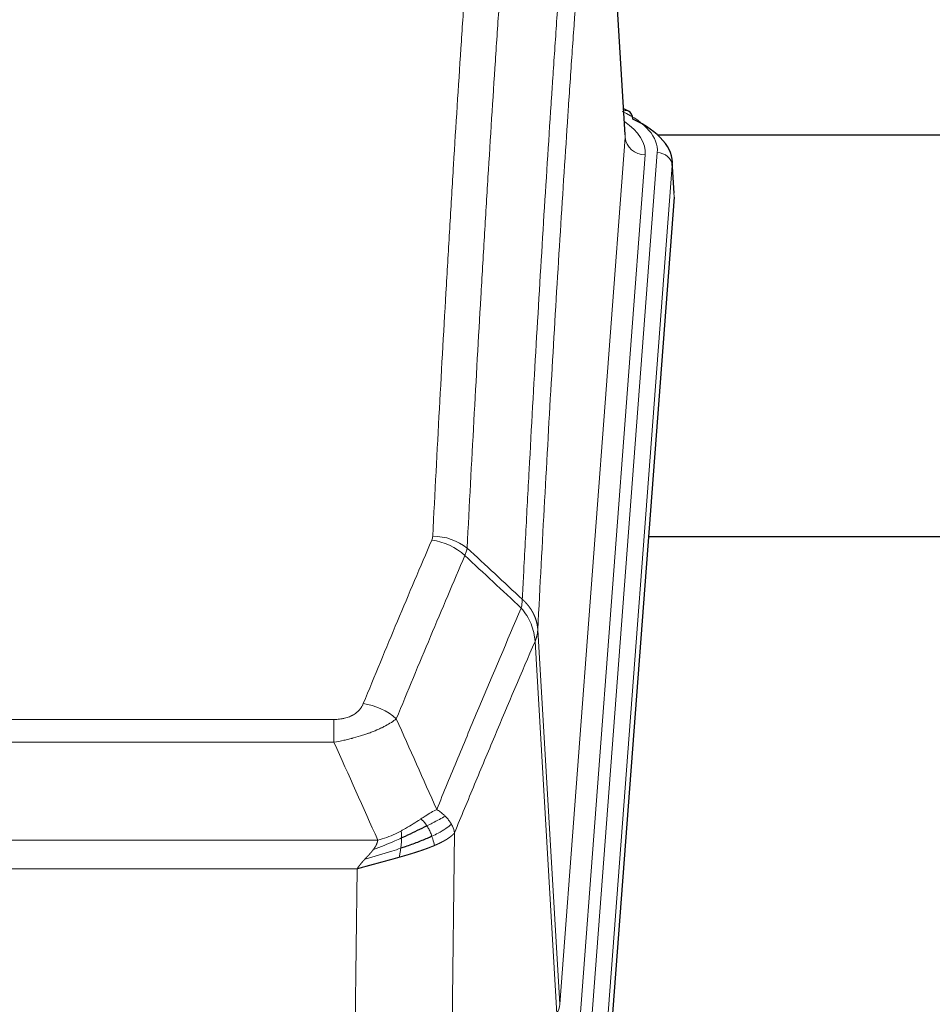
# Model space of a CAD drawing. Header units: inches. Extents: x 0 to 23760, y -13 to 16800.
# Tile 208 of 223: x 20161 to 20343, y 14300 to 14497. Entities that reach past the tile are written whole.
import ezdxf

# ---------------------------------------------------------------- set-up
doc = ezdxf.new("R2010")
doc.units = ezdxf.units.IN
doc.layers.add('254', color=7, linetype='Continuous', true_color=0xffffff)

msp = doc.modelspace()

# ---------------------------------------------------------------- linework, layer by layer
at = {"layer": '254', "color": 2, "linetype": 'Continuous', "lineweight": 25}
for p, q in [((20281.988, 14473.777), (20276.738, 14560.414)), ((20282.62, 14478.484), (20281.676, 14478.92)), ((20288.412, 14473.763), (20428.22, 14473.763)), ((20291.748, 14462.144), (20291.367, 14468.427)), ((20291.742, 14461.361), (20278.624, 14287.907)), ((20364.56, 14393.597), (20286.617, 14393.597))]:
    msp.add_line(p, q, dxfattribs=at)
at = {"layer": '254', "color": 110, "linetype": 'Continuous', "lineweight": 13}
for p, q in [((20281.984, 14473.202), (20276.736, 14559.791)), ((20268.917, 14300.429), (20281.984, 14473.202)), ((20275.257, 14296.85), (20288.367, 14470.21)), ((20285.976, 14469.775), (20272.909, 14297.002)), ((20291.361, 14467.64), (20278.251, 14294.28)), ((20291.742, 14461.361), (20291.361, 14467.64)), ((20264.541, 14375.105), (20268.917, 14300.429)), ((20268.336, 14298.52), (20263.984, 14372.772)), ((20018.549, 14357.224), (20223.891, 14357.224)), ((20223.891, 14352.661), (20223.891, 14357.224)), ((20223.891, 14352.661), (20018.549, 14352.661)), ((20247.942, 14334.627), (20246.984, 14258.977)), ((20009.817, 14333.181), (20232.623, 14333.181)), ((20228.51, 14327.437), (20013.93, 14327.437)), ((20227.541, 14250.942), (20228.51, 14327.437))]:
    msp.add_line(p, q, dxfattribs=at)
for centre, major_axis, ratio, start_param, end_param in [((20264.348, 14470.584), (24.034, 0.016), 0.461198, 6.2480186, 7.0671317), ((20281.362, 14475.761), (1.258, 2.724), 0.6272114, 6.2831797, 6.7581181), ((20261.956, 14470.149), (24.034, 0.016), 0.461198, 6.2480186, 6.8801307), ((20285.976, 14473.323), (3.989, -0.302), 0.8864705, 3.2608937, 4.7793301), ((20288.367, 14467.549), (2.991, -0.226), 0.8864705, 0.119301, 1.6377375), ((20243.587, 14385.476), (-9.987, 0.512), 0.8285973, 3.9974013, 4.7548106), ((20243.399, 14384.685), (-9.188, 3.948), 0.8056434, 4.2999866, 5.045624), ((20229.738, 14352.223), (9.245, -3.812), 0.7933159, 1.14397, 1.886928), ((20248.891, 14300.941), (-20.038, 0.241), 0.4621297, 2.903225, 3.1123764)]:
    msp.add_ellipse(centre, major_axis=major_axis, ratio=ratio, start_param=start_param, end_param=end_param, dxfattribs=at)
at = {"layer": '254', "color": 2, "linetype": 'Continuous', "lineweight": 25}
for centre, major_axis, ratio, start_param, end_param in [((20281.362, 14475.761), (1.258, 2.724), 0.6272114, 5.3993548, 6.2831797), ((20264.348, 14467.923), (27.03, 0.194), 0.4633579, 6.2451225, 7.0642357)]:
    msp.add_ellipse(centre, major_axis=major_axis, ratio=ratio, start_param=start_param, end_param=end_param, dxfattribs=at)
at = {"layer": '254', "color": 110, "linetype": 'Continuous', "lineweight": 13}
for points, knots in [([(20243.587, 14393.766), (20244.025, 14402.344), (20244.915, 14419.263), (20245.836, 14435.705), (20246.538, 14447.858), (20246.774, 14451.879), (20247.249, 14459.862), (20247.489, 14463.824), (20248.215, 14475.619), (20248.706, 14483.36), (20249.329, 14492.885), (20249.455, 14494.782), (20249.706, 14498.56), (20250.084, 14504.205), (20250.467, 14509.779), (20251.237, 14520.833), (20252.28, 14535.323), (20253.887, 14556.307), (20254.988, 14569.797), (20255.545, 14576.417)], [0, 0, 0, 0, 0.125, 0.25, 0.25, 0.3125, 0.3125, 0.375, 0.375, 0.5, 0.5, 0.53125, 0.53125, 0.5625, 0.625, 0.625, 0.75, 0.875, 1, 1, 1, 1]), ([(20262.429, 14573.828), (20261.87, 14567.215), (20260.768, 14553.741), (20259.159, 14532.78), (20258.115, 14518.308), (20257.343, 14507.266), (20256.96, 14501.699), (20256.581, 14496.061), (20256.33, 14492.287), (20256.204, 14490.392), (20255.58, 14480.879), (20255.088, 14473.146), (20254.362, 14461.365), (20254.122, 14457.408), (20253.645, 14449.434), (20253.409, 14445.418), (20252.706, 14433.279), (20251.784, 14416.857), (20250.893, 14399.958), (20250.454, 14391.389)], [0, 0, 0, 0, 0.125, 0.25, 0.375, 0.375, 0.4375, 0.46875, 0.46875, 0.5, 0.5, 0.625, 0.625, 0.6875, 0.6875, 0.75, 0.75, 0.875, 1, 1, 1, 1]), ([(20261.451, 14381.167), (20261.507, 14382.257), (20261.563, 14383.346), (20261.675, 14385.519), (20261.843, 14388.772), (20262.239, 14396.322), (20262.583, 14402.723), (20263.276, 14415.433), (20264.216, 14432.131), (20265.675, 14456.432), (20266.679, 14472.136), (20267.253, 14480.83), (20267.317, 14481.794), (20267.445, 14483.719), (20267.637, 14486.599), (20268.089, 14493.277), (20268.48, 14498.93), (20268.809, 14503.6), (20268.875, 14504.533), (20269.006, 14506.393), (20269.205, 14509.177), (20269.67, 14515.63), (20270.073, 14521.089), (20270.884, 14531.908), (20271.981, 14546.073), (20273.109, 14559.716), (20273.68, 14566.407)], [0, 0, 0, 0, 0.015625, 0.015625, 0.03125, 0.0625, 0.125, 0.125, 0.25, 0.375, 0.5, 0.5, 0.515625, 0.515625, 0.53125, 0.5625, 0.625, 0.625, 0.640625, 0.640625, 0.65625, 0.6875, 0.75, 0.75, 0.875, 1, 1, 1, 1]), ([(20276.736, 14559.791), (20276.166, 14553.119), (20275.041, 14539.513), (20273.947, 14525.388), (20273.138, 14514.6), (20272.736, 14509.157), (20272.272, 14502.723), (20272.075, 14499.947), (20271.943, 14498.092), (20271.878, 14497.162), (20271.55, 14492.506), (20271.16, 14486.87), (20270.709, 14480.211), (20270.517, 14477.339), (20270.39, 14475.421), (20270.326, 14474.46), (20269.754, 14465.792), (20268.752, 14450.135), (20267.298, 14425.908), (20265.891, 14400.94), (20264.986, 14383.8), (20264.541, 14375.105)], [0, 0, 0, 0, 0.125, 0.25, 0.25, 0.3125, 0.34375, 0.359375, 0.359375, 0.375, 0.375, 0.4375, 0.46875, 0.484375, 0.484375, 0.5, 0.5, 0.625, 0.75, 0.875, 1, 1, 1, 1]), ([(20243.587, 14393.766), (20243.58, 14393.631), (20243.561, 14393.498), (20243.499, 14393.233), (20243.455, 14393.102), (20243.399, 14392.971)], [0, 0, 0, 0, 0.5, 0.5, 1, 1, 1, 1]), ([(20229.738, 14360.379), (20230.872, 14363.14), (20232.007, 14365.89), (20234.28, 14371.368), (20235.417, 14374.095), (20238.833, 14382.243), (20241.114, 14387.63), (20243.399, 14392.971)], [0, 0, 0, 0, 0.25, 0.25, 0.5, 0.5, 1, 1, 1, 1]), ([(20249.996, 14389.884), (20247.708, 14384.548), (20245.424, 14379.166), (20242.004, 14371.025), (20240.865, 14368.3), (20238.59, 14362.827), (20237.454, 14360.08), (20236.318, 14357.321)], [0, 0, 0, 0, 0.5, 0.5, 0.75, 0.75, 1, 1, 1, 1]), ([(20261.451, 14381.167), (20261.43, 14380.904), (20261.415, 14380.616), (20261.357, 14380.026), (20261.314, 14379.724), (20261.239, 14379.43)], [0, 0, 0, 0, 0.5, 0.5, 1, 1, 1, 1]), ([(20261.451, 14381.167), (20261.464, 14381.156), (20261.489, 14381.133), (20261.527, 14381.099), (20261.565, 14381.064), (20261.604, 14381.028), (20261.642, 14380.992), (20261.68, 14380.956), (20261.719, 14380.919), (20261.757, 14380.882), (20261.796, 14380.844), (20261.835, 14380.806), (20261.874, 14380.767), (20261.913, 14380.728), (20261.952, 14380.689), (20261.991, 14380.648), (20262.03, 14380.608), (20262.069, 14380.567), (20262.108, 14380.525), (20262.147, 14380.483), (20262.187, 14380.441), (20262.226, 14380.398), (20262.265, 14380.354), (20262.304, 14380.31), (20262.344, 14380.265), (20262.383, 14380.22), (20262.422, 14380.175), (20262.461, 14380.129), (20262.5, 14380.082), (20262.539, 14380.035), (20262.578, 14379.987), (20262.617, 14379.939), (20262.656, 14379.89), (20262.694, 14379.841), (20262.733, 14379.791), (20262.772, 14379.741), (20262.81, 14379.69), (20262.848, 14379.638), (20262.886, 14379.586), (20262.924, 14379.534), (20262.962, 14379.481), (20263, 14379.427), (20263.037, 14379.373), (20263.074, 14379.318), (20263.112, 14379.263), (20263.148, 14379.207), (20263.185, 14379.151), (20263.222, 14379.094), (20263.258, 14379.037), (20263.294, 14378.979), (20263.329, 14378.92), (20263.365, 14378.861), (20263.4, 14378.801), (20263.435, 14378.741), (20263.47, 14378.68), (20263.504, 14378.619), (20263.538, 14378.557), (20263.571, 14378.494), (20263.605, 14378.431), (20263.64, 14378.363), (20263.677, 14378.29), (20263.715, 14378.212), (20263.753, 14378.134), (20263.789, 14378.056), (20263.825, 14377.977), (20263.86, 14377.898), (20263.895, 14377.819), (20263.928, 14377.74), (20263.961, 14377.66), (20263.992, 14377.58), (20264.023, 14377.5), (20264.053, 14377.42), (20264.082, 14377.339), (20264.111, 14377.258), (20264.138, 14377.177), (20264.165, 14377.096), (20264.191, 14377.015), (20264.215, 14376.933), (20264.239, 14376.852), (20264.263, 14376.77), (20264.285, 14376.688), (20264.306, 14376.605), (20264.327, 14376.523), (20264.347, 14376.44), (20264.365, 14376.358), (20264.383, 14376.275), (20264.4, 14376.192), (20264.416, 14376.109), (20264.432, 14376.026), (20264.446, 14375.942), (20264.46, 14375.859), (20264.472, 14375.776), (20264.484, 14375.692), (20264.495, 14375.608), (20264.505, 14375.525), (20264.514, 14375.441), (20264.522, 14375.357), (20264.529, 14375.273), (20264.535, 14375.189), (20264.539, 14375.133), (20264.541, 14375.105)], [0, 0, 0, 0, 0.0069372, 0.0139334, 0.0209887, 0.028103, 0.0352764, 0.0425088, 0.0498003, 0.0571509, 0.0645605, 0.0720292, 0.0795569, 0.0871437, 0.0947896, 0.1024945, 0.1102584, 0.1180815, 0.1259636, 0.1339048, 0.141905, 0.1499643, 0.1580827, 0.1662601, 0.1744966, 0.1827922, 0.1911468, 0.1995605, 0.2080333, 0.2165651, 0.225156, 0.233806, 0.2425151, 0.2512832, 0.2601104, 0.2689967, 0.277942, 0.2869465, 0.29601, 0.3051325, 0.3143142, 0.3235549, 0.3328547, 0.3422136, 0.3516315, 0.3611085, 0.3706446, 0.3802398, 0.3898941, 0.3996074, 0.4093798, 0.4192113, 0.4291019, 0.4390515, 0.4490602, 0.459128, 0.4692549, 0.4794409, 0.4896859, 0.4999901, 0.5124905, 0.524991, 0.5374914, 0.5499918, 0.5624922, 0.5749926, 0.587493, 0.5999934, 0.6124937, 0.6249941, 0.6374944, 0.6499948, 0.6624951, 0.6749954, 0.6874957, 0.699996, 0.7124963, 0.7249966, 0.7374968, 0.7499971, 0.7624973, 0.7749976, 0.7874978, 0.799998, 0.8124982, 0.8249984, 0.8374986, 0.8499988, 0.8624989, 0.8749991, 0.8874992, 0.8999993, 0.9124995, 0.9249996, 0.9374997, 0.9499998, 0.9624998, 0.9749999, 0.9875, 1, 1, 1, 1]), ([(20244.385, 14339.273), (20245.783, 14342.688), (20247.183, 14346.086), (20249.985, 14352.847), (20251.388, 14356.211), (20255.601, 14366.251), (20258.417, 14372.875), (20261.239, 14379.43)], [0, 0, 0, 0, 0.25, 0.25, 0.5, 0.5, 1, 1, 1, 1]), ([(20261.239, 14379.43), (20261.648, 14378.947), (20262.021, 14378.436), (20262.679, 14377.373), (20262.965, 14376.82), (20263.436, 14375.688), (20263.622, 14375.109), (20263.885, 14373.943), (20263.963, 14373.355), (20263.984, 14372.772)], [0, 0, 0, 0, 0.25, 0.25, 0.5, 0.5, 0.75, 0.75, 1, 1, 1, 1]), ([(20264.541, 14375.105), (20264.54, 14375.098), (20264.539, 14375.072), (20264.535, 14375.016), (20264.529, 14374.924), (20264.517, 14374.797), (20264.498, 14374.635), (20264.47, 14374.438), (20264.428, 14374.206), (20264.384, 14374.006), (20264.345, 14373.853), (20264.32, 14373.757), (20264.294, 14373.663), (20264.267, 14373.571), (20264.24, 14373.482), (20264.212, 14373.394), (20264.184, 14373.309), (20264.155, 14373.226), (20264.127, 14373.145), (20264.098, 14373.066), (20264.07, 14372.99), (20264.041, 14372.915), (20264.013, 14372.843), (20263.994, 14372.795), (20263.984, 14372.772)], [0, 0, 0, 0, 0.0092499, 0.0337179, 0.073404, 0.128308, 0.1984299, 0.2837694, 0.3843264, 0.5001005, 0.5424888, 0.5838484, 0.6241794, 0.6634821, 0.7017567, 0.7390032, 0.7752221, 0.8104134, 0.8445775, 0.8777146, 0.909825, 0.9409091, 0.9709673, 1, 1, 1, 1]), ([(20263.984, 14372.772), (20261.299, 14366.539), (20258.619, 14360.244), (20254.608, 14350.708), (20253.273, 14347.513), (20250.605, 14341.093), (20249.273, 14337.868), (20247.942, 14334.627)], [0, 0, 0, 0, 0.5, 0.5, 0.75, 0.75, 1, 1, 1, 1]), ([(20229.738, 14360.379), (20229.717, 14360.327), (20229.695, 14360.276), (20229.649, 14360.175), (20229.625, 14360.124), (20229.549, 14359.972), (20229.495, 14359.873), (20229.377, 14359.675), (20229.314, 14359.577), (20229.177, 14359.384), (20229.104, 14359.289), (20228.946, 14359.101), (20228.862, 14359.009), (20228.727, 14358.872), (20228.681, 14358.827), (20228.584, 14358.738), (20228.534, 14358.693), (20228.381, 14358.562), (20228.273, 14358.478), (20228.045, 14358.314), (20227.925, 14358.236), (20227.735, 14358.123), (20227.638, 14358.068), (20227.537, 14358.014), (20227.469, 14357.979), (20227.434, 14357.962), (20227.26, 14357.876), (20227.116, 14357.812), (20226.669, 14357.635), (20226.352, 14357.536), (20225.932, 14357.437), (20225.846, 14357.418), (20225.673, 14357.383), (20225.587, 14357.367), (20225.325, 14357.323), (20225.149, 14357.299), (20224.794, 14357.261), (20224.616, 14357.247), (20224.255, 14357.229), (20224.074, 14357.224), (20223.891, 14357.224)], [0, 0, 0, 0, 0.03125, 0.03125, 0.0625, 0.0625, 0.125, 0.125, 0.1875, 0.1875, 0.25, 0.25, 0.3125, 0.3125, 0.34375, 0.34375, 0.375, 0.375, 0.4375, 0.4375, 0.5, 0.5, 0.53125, 0.546875, 0.546875, 0.5625, 0.5625, 0.625, 0.625, 0.75, 0.75, 0.78125, 0.78125, 0.8125, 0.8125, 0.875, 0.875, 0.9375, 0.9375, 1, 1, 1, 1]), ([(20236.318, 14357.321), (20236.021, 14357.088), (20235.694, 14356.857), (20234.981, 14356.4), (20234.595, 14356.173), (20233.967, 14355.837), (20233.695, 14355.697), (20233.409, 14355.559), (20233.294, 14355.503), (20233.236, 14355.476), (20233.061, 14355.393), (20232.942, 14355.339), (20232.34, 14355.068), (20231.83, 14354.857), (20231.158, 14354.601), (20231.022, 14354.55), (20230.815, 14354.475), (20230.745, 14354.45), (20230.606, 14354.4), (20230.536, 14354.375), (20230.183, 14354.252), (20229.897, 14354.156), (20229.02, 14353.876), (20228.416, 14353.698), (20227.712, 14353.509), (20227.634, 14353.488), (20227.476, 14353.446), (20227.397, 14353.426), (20227.159, 14353.365), (20226.999, 14353.325), (20226.52, 14353.207), (20226.197, 14353.132), (20225.222, 14352.915), (20224.562, 14352.782), (20223.891, 14352.661)], [0, 0, 0, 0, 0.125, 0.125, 0.25, 0.25, 0.3125, 0.328125, 0.328125, 0.34375, 0.34375, 0.375, 0.375, 0.5, 0.5, 0.53125, 0.53125, 0.546875, 0.546875, 0.5625, 0.5625, 0.625, 0.625, 0.75, 0.75, 0.765625, 0.765625, 0.78125, 0.78125, 0.8125, 0.8125, 0.875, 0.875, 1, 1, 1, 1]), ([(20244.385, 14339.273), (20243.692, 14338.946), (20242.926, 14338.48), (20241.799, 14337.76), (20241.509, 14337.572), (20241.21, 14337.378)], [0, 0, 0, 0, 0.75, 0.75, 1, 1, 1, 1]), ([(20246.092, 14337.928), (20245.97, 14338.052), (20245.842, 14338.173), (20245.509, 14338.469), (20245.299, 14338.64), (20244.857, 14338.968), (20244.626, 14339.125), (20244.385, 14339.273)], [0, 0, 0, 0, 0.25, 0.25, 0.625, 0.625, 1, 1, 1, 1]), ([(20241.21, 14337.378), (20241.061, 14337.281), (20240.909, 14337.183), (20240.295, 14336.785), (20239.815, 14336.478), (20238.821, 14335.864), (20238.307, 14335.558), (20237.599, 14335.163), (20237.421, 14335.066), (20237.241, 14334.97)], [0, 0, 0, 0, 0.125, 0.125, 0.5, 0.5, 0.875, 0.875, 1, 1, 1, 1]), ([(20242.434, 14335.998), (20242.336, 14336.153), (20242.234, 14336.3), (20241.977, 14336.644), (20241.82, 14336.828), (20241.509, 14337.144), (20241.356, 14337.276), (20241.21, 14337.378)], [0, 0, 0, 0, 0.25, 0.25, 0.625, 0.625, 1, 1, 1, 1]), ([(20246.092, 14337.928), (20245.394, 14337.546), (20244.523, 14337.073), (20243.162, 14336.368), (20242.806, 14336.185), (20242.434, 14335.998)], [0, 0, 0, 0, 0.75, 0.75, 1, 1, 1, 1]), ([(20247.303, 14336.34), (20247.264, 14336.41), (20247.223, 14336.479), (20247.056, 14336.755), (20246.917, 14336.958), (20246.613, 14337.357), (20246.449, 14337.552), (20246.214, 14337.804), (20246.154, 14337.866), (20246.092, 14337.928)], [0, 0, 0, 0, 0.125, 0.125, 0.5, 0.5, 0.875, 0.875, 1, 1, 1, 1]), ([(20237.241, 14334.97), (20236.88, 14334.778), (20236.513, 14334.593), (20235.019, 14333.889), (20233.843, 14333.447), (20232.623, 14333.181)], [0, 0, 0, 0, 0.25, 0.25, 1, 1, 1, 1]), ([(20237.391, 14333.601), (20237.393, 14333.756), (20237.391, 14333.903), (20237.378, 14334.247), (20237.362, 14334.43), (20237.313, 14334.743), (20237.281, 14334.872), (20237.241, 14334.97)], [0, 0, 0, 0, 0.25, 0.25, 0.625, 0.625, 1, 1, 1, 1]), ([(20243.42, 14333.925), (20243.389, 14334.013), (20243.357, 14334.102), (20243.222, 14334.459), (20243.109, 14334.73), (20242.86, 14335.258), (20242.724, 14335.516), (20242.532, 14335.84), (20242.484, 14335.92), (20242.434, 14335.998)], [0, 0, 0, 0, 0.125, 0.125, 0.5, 0.5, 0.875, 0.875, 1, 1, 1, 1]), ([(20247.303, 14336.34), (20246.69, 14335.756), (20245.795, 14335.148), (20244.265, 14334.332), (20243.855, 14334.128), (20243.42, 14333.925)], [0, 0, 0, 0, 0.75, 0.75, 1, 1, 1, 1]), ([(20247.942, 14334.627), (20247.936, 14334.62), (20247.924, 14334.606), (20247.906, 14334.584), (20247.888, 14334.563), (20247.869, 14334.541), (20247.851, 14334.52), (20247.832, 14334.499), (20247.813, 14334.478), (20247.794, 14334.457), (20247.775, 14334.436), (20247.755, 14334.415), (20247.736, 14334.395), (20247.716, 14334.374), (20247.696, 14334.353), (20247.676, 14334.333), (20247.656, 14334.313), (20247.635, 14334.292), (20247.615, 14334.272), (20247.594, 14334.252), (20247.573, 14334.232), (20247.552, 14334.212), (20247.531, 14334.192), (20247.51, 14334.172), (20247.489, 14334.153), (20247.467, 14334.133), (20247.445, 14334.114), (20247.424, 14334.094), (20247.402, 14334.075), (20247.38, 14334.056), (20247.358, 14334.036), (20247.336, 14334.017), (20247.313, 14333.998), (20247.291, 14333.98), (20247.268, 14333.961), (20247.246, 14333.942), (20247.223, 14333.923), (20247.2, 14333.905), (20247.177, 14333.886), (20247.154, 14333.868), (20247.131, 14333.85), (20247.108, 14333.831), (20247.085, 14333.813), (20247.061, 14333.795), (20247.038, 14333.777), (20247.014, 14333.759), (20246.99, 14333.742), (20246.967, 14333.724), (20246.943, 14333.706), (20246.919, 14333.689), (20246.895, 14333.671), (20246.871, 14333.654), (20246.847, 14333.636), (20246.823, 14333.619), (20246.799, 14333.602), (20246.775, 14333.585), (20246.75, 14333.568), (20246.726, 14333.551), (20246.702, 14333.534), (20246.677, 14333.518), (20246.653, 14333.501), (20246.628, 14333.485), (20246.603, 14333.468), (20246.579, 14333.452), (20246.554, 14333.435), (20246.529, 14333.419), (20246.505, 14333.403), (20246.48, 14333.387), (20246.455, 14333.371), (20246.43, 14333.355), (20246.405, 14333.339), (20246.38, 14333.324), (20246.355, 14333.308), (20246.33, 14333.292), (20246.305, 14333.277), (20246.28, 14333.262), (20246.255, 14333.246), (20246.23, 14333.231), (20246.205, 14333.216), (20246.18, 14333.201), (20246.155, 14333.186), (20246.13, 14333.171), (20246.105, 14333.156), (20246.08, 14333.141), (20246.055, 14333.127), (20246.03, 14333.112), (20246.005, 14333.097), (20245.98, 14333.083), (20245.955, 14333.069), (20245.93, 14333.054), (20245.905, 14333.04), (20245.88, 14333.026), (20245.855, 14333.012), (20245.829, 14332.998), (20245.804, 14332.984), (20245.78, 14332.97), (20245.755, 14332.957), (20245.73, 14332.943), (20245.705, 14332.929), (20245.68, 14332.916), (20245.655, 14332.902), (20245.63, 14332.889), (20245.605, 14332.876), (20245.58, 14332.863), (20245.556, 14332.849), (20245.531, 14332.836), (20245.506, 14332.823), (20245.482, 14332.81), (20245.457, 14332.798), (20245.432, 14332.785), (20245.408, 14332.772), (20245.383, 14332.76), (20245.359, 14332.747), (20245.335, 14332.735), (20245.31, 14332.722), (20245.286, 14332.71), (20245.262, 14332.698), (20245.238, 14332.686), (20245.213, 14332.674), (20245.189, 14332.662), (20245.165, 14332.65), (20245.141, 14332.638), (20245.117, 14332.626), (20245.094, 14332.614), (20245.07, 14332.603), (20245.046, 14332.591), (20245.022, 14332.58), (20244.999, 14332.568), (20244.975, 14332.557), (20244.952, 14332.546), (20244.928, 14332.535), (20244.905, 14332.523), (20244.882, 14332.512), (20244.859, 14332.501), (20244.835, 14332.49), (20244.812, 14332.48), (20244.789, 14332.469), (20244.767, 14332.458), (20244.744, 14332.448), (20244.721, 14332.437), (20244.698, 14332.427), (20244.676, 14332.416), (20244.653, 14332.406), (20244.631, 14332.396), (20244.609, 14332.385), (20244.587, 14332.375), (20244.564, 14332.365), (20244.542, 14332.355), (20244.52, 14332.345), (20244.499, 14332.335), (20244.477, 14332.326), (20244.455, 14332.316), (20244.434, 14332.306), (20244.412, 14332.297), (20244.391, 14332.287), (20244.37, 14332.278), (20244.348, 14332.268), (20244.327, 14332.259), (20244.306, 14332.25), (20244.286, 14332.241), (20244.265, 14332.231), (20244.244, 14332.222), (20244.224, 14332.213), (20244.203, 14332.205), (20244.183, 14332.196), (20244.163, 14332.187), (20244.143, 14332.178), (20244.123, 14332.17), (20244.103, 14332.161), (20244.083, 14332.152), (20244.063, 14332.144), (20244.044, 14332.136), (20244.024, 14332.127), (20244.005, 14332.119), (20243.986, 14332.111), (20243.967, 14332.103), (20243.948, 14332.095), (20243.929, 14332.087), (20243.916, 14332.081), (20243.91, 14332.079)], [0, 0, 0, 0, 0.0080212, 0.0160154, 0.0239827, 0.0319231, 0.0398365, 0.0477229, 0.0555824, 0.0634149, 0.0712205, 0.0789992, 0.0867509, 0.0944756, 0.1021734, 0.1098443, 0.1174881, 0.1251051, 0.1326951, 0.1402581, 0.1477942, 0.1553034, 0.1627856, 0.1702408, 0.1776691, 0.1850704, 0.1924448, 0.1997923, 0.2071128, 0.2144063, 0.2216729, 0.2289126, 0.2361253, 0.243311, 0.2504698, 0.2576016, 0.2647065, 0.2717845, 0.2788355, 0.2858595, 0.2928566, 0.2998268, 0.30677, 0.3136862, 0.3205755, 0.3274379, 0.3342733, 0.3410817, 0.3478632, 0.3546178, 0.3613454, 0.3680461, 0.3747198, 0.3813665, 0.3879863, 0.3945792, 0.4011451, 0.4076841, 0.4141961, 0.4206811, 0.4271393, 0.4335704, 0.4399746, 0.4463519, 0.4527022, 0.4590256, 0.465322, 0.4715915, 0.477834, 0.4840496, 0.4902382, 0.4963999, 0.5025346, 0.5086424, 0.5147232, 0.5207771, 0.526804, 0.532804, 0.5387771, 0.5447232, 0.5506423, 0.5565345, 0.5623997, 0.568238, 0.5740494, 0.5798338, 0.5855912, 0.5913217, 0.5970253, 0.6027019, 0.6083515, 0.6139742, 0.61957, 0.6251388, 0.6306807, 0.6361956, 0.6416836, 0.6471446, 0.6525787, 0.6579858, 0.663366, 0.6687192, 0.6740455, 0.6793448, 0.6846172, 0.6898627, 0.6950812, 0.7002727, 0.7054373, 0.710575, 0.7156857, 0.7207694, 0.7258262, 0.7308561, 0.735859, 0.740835, 0.745784, 0.7507061, 0.7556012, 0.7604694, 0.7653107, 0.7701249, 0.7749123, 0.7796727, 0.7844061, 0.7891127, 0.7937922, 0.7984448, 0.8030705, 0.8076692, 0.812241, 0.8167858, 0.8213037, 0.8257947, 0.8302587, 0.8346957, 0.8391058, 0.843489, 0.8478452, 0.8521745, 0.8564768, 0.8607522, 0.8650006, 0.8692221, 0.8734166, 0.8775842, 0.8817249, 0.8858386, 0.8899254, 0.8939852, 0.8980181, 0.902024, 0.906003, 0.909955, 0.9138802, 0.9177783, 0.9216495, 0.9254938, 0.9293111, 0.9331015, 0.936865, 0.9406015, 0.944311, 0.9479937, 0.9516493, 0.9552781, 0.9588799, 0.9624547, 0.9660026, 0.9695236, 0.9730176, 0.9764847, 0.9799249, 0.9833381, 0.9867243, 0.9900837, 0.993416, 0.9967215, 1, 1, 1, 1]), ([(20247.942, 14334.627), (20247.858, 14335.06), (20247.716, 14335.494), (20247.453, 14336.06), (20247.381, 14336.201), (20247.303, 14336.34)], [0, 0, 0, 0, 0.75, 0.75, 1, 1, 1, 1]), ([(20237.391, 14333.601), (20236.933, 14333.396), (20236.469, 14333.193), (20234.599, 14332.388), (20233.162, 14331.805), (20231.752, 14331.283)], [0, 0, 0, 0, 0.25, 0.25, 1, 1, 1, 1]), ([(20231.752, 14331.283), (20231.76, 14331.293), (20231.776, 14331.315), (20231.8, 14331.347), (20231.823, 14331.378), (20231.846, 14331.41), (20231.868, 14331.442), (20231.891, 14331.473), (20231.913, 14331.505), (20231.934, 14331.536), (20231.956, 14331.567), (20231.977, 14331.599), (20231.997, 14331.63), (20232.018, 14331.661), (20232.038, 14331.691), (20232.057, 14331.722), (20232.077, 14331.753), (20232.096, 14331.783), (20232.114, 14331.814), (20232.133, 14331.844), (20232.151, 14331.874), (20232.168, 14331.905), (20232.186, 14331.935), (20232.203, 14331.965), (20232.219, 14331.994), (20232.236, 14332.024), (20232.252, 14332.054), (20232.267, 14332.083), (20232.283, 14332.113), (20232.298, 14332.142), (20232.312, 14332.171), (20232.327, 14332.201), (20232.341, 14332.23), (20232.354, 14332.259), (20232.368, 14332.287), (20232.381, 14332.316), (20232.393, 14332.345), (20232.406, 14332.373), (20232.418, 14332.402), (20232.43, 14332.43), (20232.441, 14332.458), (20232.452, 14332.486), (20232.463, 14332.514), (20232.473, 14332.542), (20232.483, 14332.57), (20232.493, 14332.598), (20232.502, 14332.625), (20232.511, 14332.653), (20232.52, 14332.68), (20232.528, 14332.708), (20232.536, 14332.735), (20232.544, 14332.762), (20232.552, 14332.789), (20232.559, 14332.816), (20232.565, 14332.842), (20232.572, 14332.869), (20232.578, 14332.896), (20232.584, 14332.922), (20232.589, 14332.949), (20232.594, 14332.975), (20232.599, 14333.001), (20232.603, 14333.027), (20232.607, 14333.053), (20232.611, 14333.079), (20232.614, 14333.105), (20232.618, 14333.13), (20232.62, 14333.156), (20232.622, 14333.173), (20232.623, 14333.181)], [0, 0, 0, 0, 0.0185022, 0.0368847, 0.0551481, 0.073293, 0.0913199, 0.1092294, 0.1270222, 0.1446988, 0.1622598, 0.1797059, 0.1970378, 0.2142561, 0.2313614, 0.2483544, 0.265236, 0.2820066, 0.2986672, 0.3152184, 0.331661, 0.3479958, 0.3642235, 0.380345, 0.3963611, 0.4122725, 0.4280803, 0.4437851, 0.459388, 0.4748898, 0.4902915, 0.5055939, 0.5207981, 0.535905, 0.5509156, 0.565831, 0.5806521, 0.5953801, 0.6100159, 0.6245607, 0.6390157, 0.6533819, 0.6676604, 0.6818526, 0.6959596, 0.7099825, 0.7239227, 0.7377815, 0.75156, 0.7652597, 0.7788818, 0.7924277, 0.8058989, 0.8192966, 0.8326224, 0.8458776, 0.8590638, 0.8721825, 0.8852351, 0.8982233, 0.9111485, 0.9240124, 0.9368166, 0.9495628, 0.9622525, 0.9748874, 0.9874694, 1, 1, 1, 1]), ([(20237.222, 14331.54), (20237.234, 14331.627), (20237.246, 14331.715), (20237.291, 14332.068), (20237.319, 14332.336), (20237.363, 14332.862), (20237.378, 14333.119), (20237.388, 14333.444), (20237.39, 14333.523), (20237.391, 14333.601)], [0, 0, 0, 0, 0.125, 0.125, 0.5, 0.5, 0.875, 0.875, 1, 1, 1, 1]), ([(20243.91, 14332.079), (20243.839, 14332.44), (20243.74, 14332.899), (20243.538, 14333.574), (20243.482, 14333.748), (20243.42, 14333.925)], [0, 0, 0, 0, 0.75, 0.75, 1, 1, 1, 1]), ([(20237.222, 14331.54), (20236.644, 14331.349), (20236.056, 14331.161), (20233.683, 14330.42), (20231.853, 14329.889), (20230.081, 14329.385)], [0, 0, 0, 0, 0.25, 0.25, 1, 1, 1, 1]), ([(20230.081, 14329.385), (20230.095, 14329.401), (20230.123, 14329.431), (20230.165, 14329.476), (20230.205, 14329.52), (20230.245, 14329.563), (20230.283, 14329.604), (20230.32, 14329.645), (20230.357, 14329.684), (20230.392, 14329.722), (20230.426, 14329.759), (20230.459, 14329.795), (20230.491, 14329.83), (20230.523, 14329.863), (20230.553, 14329.896), (20230.581, 14329.927), (20230.609, 14329.957), (20230.636, 14329.986), (20230.662, 14330.014), (20230.687, 14330.041), (20230.71, 14330.066), (20230.733, 14330.091), (20230.755, 14330.114), (20230.775, 14330.136), (20230.795, 14330.157), (20230.813, 14330.177), (20230.83, 14330.196), (20230.847, 14330.214), (20230.862, 14330.23), (20230.876, 14330.246), (20230.889, 14330.26), (20230.901, 14330.273), (20230.912, 14330.285), (20230.922, 14330.296), (20230.931, 14330.305), (20230.939, 14330.314), (20230.946, 14330.321), (20230.951, 14330.328), (20230.956, 14330.333), (20230.969, 14330.347), (20230.989, 14330.37), (20231.018, 14330.402), (20231.047, 14330.434), (20231.075, 14330.466), (20231.103, 14330.497), (20231.131, 14330.529), (20231.158, 14330.56), (20231.185, 14330.591), (20231.212, 14330.621), (20231.238, 14330.652), (20231.264, 14330.682), (20231.29, 14330.711), (20231.315, 14330.741), (20231.34, 14330.771), (20231.365, 14330.8), (20231.389, 14330.829), (20231.413, 14330.857), (20231.437, 14330.886), (20231.46, 14330.914), (20231.483, 14330.942), (20231.506, 14330.969), (20231.528, 14330.997), (20231.55, 14331.024), (20231.572, 14331.051), (20231.593, 14331.078), (20231.614, 14331.104), (20231.635, 14331.13), (20231.655, 14331.156), (20231.675, 14331.182), (20231.695, 14331.208), (20231.714, 14331.233), (20231.733, 14331.258), (20231.746, 14331.274), (20231.752, 14331.283)], [0, 0, 0, 0, 0.0247661, 0.0489206, 0.0724636, 0.0953949, 0.1177147, 0.1394229, 0.1605195, 0.1810045, 0.2008779, 0.2201398, 0.23879, 0.2568287, 0.2742558, 0.2910713, 0.3072753, 0.3228676, 0.3378484, 0.3522176, 0.3659752, 0.3791212, 0.3916556, 0.4035785, 0.4148897, 0.4255894, 0.4356775, 0.445154, 0.454019, 0.4622723, 0.4699141, 0.4769443, 0.4833629, 0.48917, 0.4943654, 0.4989493, 0.5029216, 0.5062824, 0.5090316, 0.5111692, 0.5284651, 0.5456049, 0.5625886, 0.5794163, 0.5960881, 0.612604, 0.6289642, 0.6451687, 0.6612176, 0.6771111, 0.6928491, 0.7084319, 0.7238594, 0.7391318, 0.7542492, 0.7692118, 0.7840195, 0.7986726, 0.8131712, 0.8275153, 0.8417051, 0.8557408, 0.8696224, 0.8833501, 0.8969241, 0.9103445, 0.9236114, 0.936725, 0.9496856, 0.9624932, 0.975148, 0.9876502, 1, 1, 1, 1]), ([(20243.91, 14332.079), (20243.896, 14332.073), (20243.866, 14332.06), (20243.822, 14332.042), (20243.778, 14332.023), (20243.733, 14332.005), (20243.689, 14331.986), (20243.644, 14331.968), (20243.599, 14331.949), (20243.554, 14331.931), (20243.51, 14331.913), (20243.465, 14331.894), (20243.419, 14331.876), (20243.374, 14331.858), (20243.329, 14331.84), (20243.283, 14331.822), (20243.238, 14331.804), (20243.192, 14331.786), (20243.147, 14331.768), (20243.101, 14331.75), (20243.055, 14331.732), (20243.009, 14331.714), (20242.963, 14331.696), (20242.917, 14331.678), (20242.87, 14331.661), (20242.824, 14331.643), (20242.778, 14331.625), (20242.731, 14331.608), (20242.685, 14331.59), (20242.638, 14331.573), (20242.591, 14331.555), (20242.545, 14331.538), (20242.498, 14331.52), (20242.451, 14331.503), (20242.404, 14331.485), (20242.357, 14331.468), (20242.31, 14331.451), (20242.262, 14331.434), (20242.215, 14331.416), (20242.168, 14331.399), (20242.121, 14331.382), (20242.073, 14331.365), (20242.026, 14331.348), (20241.978, 14331.331), (20241.93, 14331.314), (20241.883, 14331.297), (20241.835, 14331.28), (20241.787, 14331.263), (20241.739, 14331.246), (20241.691, 14331.23), (20241.643, 14331.213), (20241.595, 14331.196), (20241.547, 14331.179), (20241.499, 14331.163), (20241.451, 14331.146), (20241.403, 14331.13), (20241.355, 14331.113), (20241.306, 14331.097), (20241.258, 14331.08), (20241.21, 14331.064), (20241.161, 14331.047), (20241.113, 14331.031), (20241.064, 14331.015), (20241.016, 14330.998), (20240.967, 14330.982), (20240.919, 14330.966), (20240.87, 14330.95), (20240.821, 14330.934), (20240.773, 14330.918), (20240.724, 14330.901), (20240.675, 14330.885), (20240.626, 14330.869), (20240.577, 14330.853), (20240.529, 14330.838), (20240.48, 14330.822), (20240.431, 14330.806), (20240.382, 14330.79), (20240.333, 14330.774), (20240.284, 14330.758), (20240.235, 14330.743), (20240.186, 14330.727), (20240.137, 14330.711), (20240.088, 14330.696), (20240.039, 14330.68), (20239.99, 14330.665), (20239.941, 14330.649), (20239.892, 14330.634), (20239.843, 14330.618), (20239.793, 14330.603), (20239.744, 14330.587), (20239.695, 14330.572), (20239.646, 14330.557), (20239.597, 14330.541), (20239.548, 14330.526), (20239.499, 14330.511), (20239.449, 14330.496), (20239.4, 14330.481), (20239.351, 14330.465), (20239.302, 14330.45), (20239.253, 14330.435), (20239.203, 14330.42), (20239.154, 14330.405), (20239.105, 14330.39), (20239.056, 14330.375), (20239.007, 14330.36), (20238.958, 14330.346), (20238.908, 14330.331), (20238.859, 14330.316), (20238.81, 14330.301), (20238.761, 14330.286), (20238.712, 14330.272), (20238.663, 14330.257), (20238.614, 14330.242), (20238.564, 14330.228), (20238.515, 14330.213), (20238.466, 14330.199), (20238.417, 14330.184), (20238.368, 14330.169), (20238.319, 14330.155), (20238.27, 14330.141), (20238.221, 14330.126), (20238.172, 14330.112), (20238.123, 14330.097), (20238.074, 14330.083), (20238.025, 14330.069), (20237.976, 14330.054), (20237.928, 14330.04), (20237.879, 14330.026), (20237.83, 14330.012), (20237.781, 14329.998), (20237.732, 14329.983), (20237.683, 14329.969), (20237.635, 14329.955), (20237.586, 14329.941), (20237.537, 14329.927), (20237.489, 14329.913), (20237.44, 14329.899), (20237.392, 14329.885), (20237.343, 14329.871), (20237.294, 14329.857), (20237.246, 14329.844), (20237.197, 14329.83), (20237.149, 14329.816), (20237.101, 14329.802), (20237.052, 14329.788), (20237.004, 14329.775), (20236.956, 14329.761), (20236.924, 14329.752), (20236.907, 14329.747)], [0, 0, 0, 0, 0.0076941, 0.0153765, 0.0230472, 0.0307061, 0.0383534, 0.045989, 0.0536129, 0.061225, 0.0688255, 0.0764143, 0.0839914, 0.0915567, 0.0991104, 0.1066524, 0.1141827, 0.1217013, 0.1292082, 0.1367034, 0.1441869, 0.1516588, 0.1591189, 0.1665674, 0.1740041, 0.1814292, 0.1888426, 0.1962444, 0.2036344, 0.2110128, 0.2183794, 0.2257344, 0.2330778, 0.2404094, 0.2477294, 0.2550377, 0.2623343, 0.2696193, 0.2768926, 0.2841542, 0.2914041, 0.2986424, 0.305869, 0.313084, 0.3202872, 0.3274789, 0.3346588, 0.3418271, 0.3489838, 0.3561287, 0.3632621, 0.3703837, 0.3774937, 0.3845921, 0.3916788, 0.3987539, 0.4058173, 0.412869, 0.4199092, 0.4269376, 0.4339544, 0.4409596, 0.4479532, 0.454935, 0.4619053, 0.4688639, 0.4758109, 0.4827462, 0.4896699, 0.496582, 0.5034825, 0.5103713, 0.5172485, 0.524114, 0.5309679, 0.5378102, 0.5446409, 0.55146, 0.5582674, 0.5650632, 0.5718474, 0.57862, 0.5853809, 0.5921303, 0.598868, 0.6055941, 0.6123087, 0.6190116, 0.6257029, 0.6323825, 0.6390506, 0.6457071, 0.652352, 0.6589853, 0.665607, 0.672217, 0.6788155, 0.6854024, 0.6919777, 0.6985414, 0.7050935, 0.7116341, 0.718163, 0.7246804, 0.7311862, 0.7376804, 0.744163, 0.750634, 0.7570935, 0.7635413, 0.7699776, 0.7764024, 0.7828155, 0.7892171, 0.7956072, 0.8019856, 0.8083525, 0.8147079, 0.8210516, 0.8273839, 0.8337045, 0.8400136, 0.8463112, 0.8525972, 0.8588716, 0.8651345, 0.8713859, 0.8776257, 0.8838539, 0.8900706, 0.8962758, 0.9024695, 0.9086516, 0.9148221, 0.9209812, 0.9271287, 0.9332646, 0.9393891, 0.945502, 0.9516034, 0.9576933, 0.9637717, 0.9698385, 0.9758938, 0.9819376, 0.9879699, 0.9939907, 1, 1, 1, 1]), ([(20236.907, 14329.747), (20236.941, 14329.918), (20236.98, 14330.115), (20237.062, 14330.547), (20237.105, 14330.782), (20237.172, 14331.195), (20237.198, 14331.366), (20237.222, 14331.54)], [0, 0, 0, 0, 0.375, 0.375, 0.75, 0.75, 1, 1, 1, 1]), ([(20236.907, 14329.747), (20236.886, 14329.741), (20236.843, 14329.729), (20236.778, 14329.71), (20236.712, 14329.692), (20236.647, 14329.674), (20236.582, 14329.655), (20236.517, 14329.637), (20236.452, 14329.619), (20236.387, 14329.6), (20236.322, 14329.582), (20236.257, 14329.564), (20236.192, 14329.546), (20236.126, 14329.527), (20236.061, 14329.509), (20235.996, 14329.491), (20235.931, 14329.473), (20235.866, 14329.455), (20235.8, 14329.437), (20235.735, 14329.419), (20235.67, 14329.401), (20235.605, 14329.382), (20235.539, 14329.364), (20235.474, 14329.346), (20235.409, 14329.328), (20235.344, 14329.31), (20235.278, 14329.292), (20235.213, 14329.275), (20235.148, 14329.257), (20235.083, 14329.239), (20235.018, 14329.221), (20234.952, 14329.203), (20234.887, 14329.185), (20234.822, 14329.167), (20234.757, 14329.149), (20234.692, 14329.132), (20234.626, 14329.114), (20234.561, 14329.096), (20234.496, 14329.078), (20234.431, 14329.06), (20234.366, 14329.043), (20234.301, 14329.025), (20234.236, 14329.007), (20234.171, 14328.99), (20234.106, 14328.972), (20234.041, 14328.954), (20233.976, 14328.937), (20233.911, 14328.919), (20233.846, 14328.901), (20233.781, 14328.884), (20233.716, 14328.866), (20233.651, 14328.849), (20233.586, 14328.831), (20233.522, 14328.813), (20233.457, 14328.796), (20233.392, 14328.778), (20233.328, 14328.761), (20233.263, 14328.743), (20233.198, 14328.726), (20233.134, 14328.708), (20233.069, 14328.691), (20233.005, 14328.673), (20232.94, 14328.656), (20232.876, 14328.639), (20232.811, 14328.621), (20232.747, 14328.604), (20232.683, 14328.586), (20232.618, 14328.569), (20232.554, 14328.552), (20232.49, 14328.534), (20232.426, 14328.517), (20232.362, 14328.5), (20232.298, 14328.482), (20232.234, 14328.465), (20232.17, 14328.448), (20232.106, 14328.43), (20232.042, 14328.413), (20231.978, 14328.396), (20231.914, 14328.378), (20231.851, 14328.361), (20231.787, 14328.344), (20231.724, 14328.327), (20231.66, 14328.309), (20231.597, 14328.292), (20231.533, 14328.275), (20231.47, 14328.258), (20231.406, 14328.241), (20231.343, 14328.223), (20231.28, 14328.206), (20231.217, 14328.189), (20231.154, 14328.172), (20231.091, 14328.155), (20231.028, 14328.137), (20230.965, 14328.12), (20230.902, 14328.103), (20230.839, 14328.086), (20230.777, 14328.069), (20230.714, 14328.052), (20230.652, 14328.035), (20230.589, 14328.017), (20230.527, 14328), (20230.464, 14327.983), (20230.402, 14327.966), (20230.34, 14327.949), (20230.278, 14327.932), (20230.216, 14327.915), (20230.154, 14327.898), (20230.092, 14327.881), (20230.03, 14327.864), (20229.968, 14327.847), (20229.907, 14327.829), (20229.845, 14327.812), (20229.783, 14327.795), (20229.722, 14327.778), (20229.661, 14327.761), (20229.599, 14327.744), (20229.538, 14327.727), (20229.477, 14327.71), (20229.416, 14327.693), (20229.355, 14327.676), (20229.294, 14327.659), (20229.233, 14327.642), (20229.172, 14327.625), (20229.112, 14327.608), (20229.051, 14327.591), (20228.991, 14327.574), (20228.93, 14327.557), (20228.87, 14327.54), (20228.81, 14327.523), (20228.75, 14327.505), (20228.69, 14327.488), (20228.63, 14327.471), (20228.57, 14327.454), (20228.53, 14327.443), (20228.51, 14327.437)], [0, 0, 0, 0, 0.0081592, 0.0163092, 0.0244501, 0.0325819, 0.0407045, 0.0488181, 0.0569225, 0.0650178, 0.0731041, 0.0811812, 0.0892493, 0.0973083, 0.1053581, 0.113399, 0.1214307, 0.1294534, 0.137467, 0.1454716, 0.1534671, 0.1614536, 0.169431, 0.1773994, 0.1853588, 0.1933091, 0.2012504, 0.2091827, 0.217106, 0.2250203, 0.2329256, 0.2408219, 0.2487092, 0.2565875, 0.2644568, 0.2723172, 0.2801686, 0.288011, 0.2958444, 0.303669, 0.3114845, 0.3192911, 0.3270888, 0.3348775, 0.3426574, 0.3504282, 0.3581902, 0.3659433, 0.3736874, 0.3814227, 0.389149, 0.3968665, 0.4045751, 0.4122748, 0.4199656, 0.4276476, 0.4353206, 0.4429849, 0.4506403, 0.4582868, 0.4659245, 0.4735534, 0.4811734, 0.4887846, 0.496387, 0.5039805, 0.5115653, 0.5191413, 0.5267084, 0.5342668, 0.5418164, 0.5493572, 0.5568893, 0.5644125, 0.5719271, 0.5794328, 0.5869298, 0.5944181, 0.6018976, 0.6093684, 0.6168305, 0.6242839, 0.6317285, 0.6391644, 0.6465917, 0.6540102, 0.6614201, 0.6688212, 0.6762137, 0.6835975, 0.6909727, 0.6983392, 0.705697, 0.7130462, 0.7203868, 0.7277187, 0.735042, 0.7423567, 0.7496628, 0.7569603, 0.7642491, 0.7715294, 0.7788011, 0.7860642, 0.7933187, 0.8005646, 0.807802, 0.8150309, 0.8222512, 0.8294629, 0.8366661, 0.8438608, 0.851047, 0.8582246, 0.8653938, 0.8725544, 0.8797065, 0.8868502, 0.8939854, 0.9011121, 0.9082303, 0.9153401, 0.9224414, 0.9295343, 0.9366187, 0.9436947, 0.9507623, 0.9578214, 0.9648722, 0.9719145, 0.9789485, 0.985974, 0.9929912, 1, 1, 1, 1]), ([(20228.51, 14327.437), (20228.515, 14327.446), (20228.526, 14327.463), (20228.542, 14327.489), (20228.559, 14327.515), (20228.576, 14327.542), (20228.593, 14327.569), (20228.611, 14327.596), (20228.629, 14327.623), (20228.648, 14327.651), (20228.667, 14327.679), (20228.686, 14327.707), (20228.706, 14327.735), (20228.726, 14327.764), (20228.747, 14327.793), (20228.768, 14327.822), (20228.789, 14327.852), (20228.811, 14327.882), (20228.833, 14327.912), (20228.856, 14327.942), (20228.879, 14327.973), (20228.902, 14328.004), (20228.926, 14328.035), (20228.95, 14328.066), (20228.974, 14328.098), (20228.999, 14328.13), (20229.025, 14328.163), (20229.05, 14328.195), (20229.077, 14328.228), (20229.103, 14328.261), (20229.13, 14328.295), (20229.157, 14328.328), (20229.185, 14328.362), (20229.213, 14328.397), (20229.241, 14328.431), (20229.27, 14328.466), (20229.299, 14328.501), (20229.329, 14328.537), (20229.359, 14328.572), (20229.39, 14328.608), (20229.42, 14328.645), (20229.452, 14328.681), (20229.483, 14328.718), (20229.515, 14328.755), (20229.548, 14328.792), (20229.58, 14328.83), (20229.614, 14328.868), (20229.647, 14328.906), (20229.681, 14328.945), (20229.716, 14328.983), (20229.75, 14329.022), (20229.785, 14329.062), (20229.821, 14329.101), (20229.857, 14329.141), (20229.893, 14329.181), (20229.93, 14329.221), (20229.967, 14329.262), (20230.005, 14329.303), (20230.042, 14329.344), (20230.068, 14329.372), (20230.081, 14329.385)], [0, 0, 0, 0, 0.0121901, 0.0245516, 0.0370849, 0.0497905, 0.0626689, 0.0757204, 0.0889455, 0.1023447, 0.1159182, 0.1296666, 0.14359, 0.1576889, 0.1719636, 0.1864145, 0.2010418, 0.2158458, 0.2308268, 0.2459852, 0.261321, 0.2768347, 0.2925265, 0.3083966, 0.3244452, 0.3406727, 0.357079, 0.3736646, 0.3904296, 0.4073742, 0.4244986, 0.4418029, 0.4592875, 0.4769523, 0.4947976, 0.5128236, 0.5310305, 0.5494183, 0.5679872, 0.5867374, 0.605669, 0.6247822, 0.644077, 0.6635537, 0.6832123, 0.7030529, 0.7230758, 0.7432809, 0.7636685, 0.7842385, 0.8049912, 0.8259267, 0.8470449, 0.8683461, 0.8898303, 0.9114976, 0.9333482, 0.955382, 0.9775993, 1, 1, 1, 1])]:
    msp.add_open_spline(points, degree=3, knots=knots, dxfattribs=at)
for points in [[(20250.454, 14391.389), (20250.414, 14391.146), (20250.297, 14390.651), (20250.108, 14390.142), (20249.996, 14389.884)], [(20250.454, 14391.389), (20254.121, 14387.983), (20257.786, 14384.576), (20261.451, 14381.167)], [(20261.239, 14379.43), (20257.492, 14382.916), (20253.744, 14386.401), (20249.996, 14389.884)], [(20236.318, 14357.321), (20239.022, 14351.311), (20241.711, 14345.295), (20244.385, 14339.273)], [(20232.623, 14333.181), (20229.73, 14339.681), (20226.819, 14346.175), (20223.891, 14352.661)]]:
    msp.add_open_spline(points, degree=3, dxfattribs=at)
at = {"layer": '254', "color": 2, "linetype": 'Continuous', "lineweight": 25}
for points in [[(20242.434, 14335.998), (20242.249, 14335.904), (20242.059, 14335.809), (20241.288, 14335.424), (20240.677, 14335.127), (20239.408, 14334.522), (20238.748, 14334.214), (20237.847, 14333.805), (20237.62, 14333.703), (20237.391, 14333.601)], [(20243.42, 14333.925), (20243.203, 14333.823), (20242.979, 14333.721), (20242.061, 14333.315), (20241.319, 14333.012), (20239.755, 14332.413), (20238.931, 14332.118), (20237.798, 14331.732), (20237.511, 14331.636), (20237.222, 14331.54)]]:
    msp.add_open_spline(points, degree=3, knots=[0, 0, 0, 0, 0.125, 0.125, 0.5, 0.5, 0.875, 0.875, 1, 1, 1, 1], dxfattribs=at)

doc.saveas('drawing.dxf')
